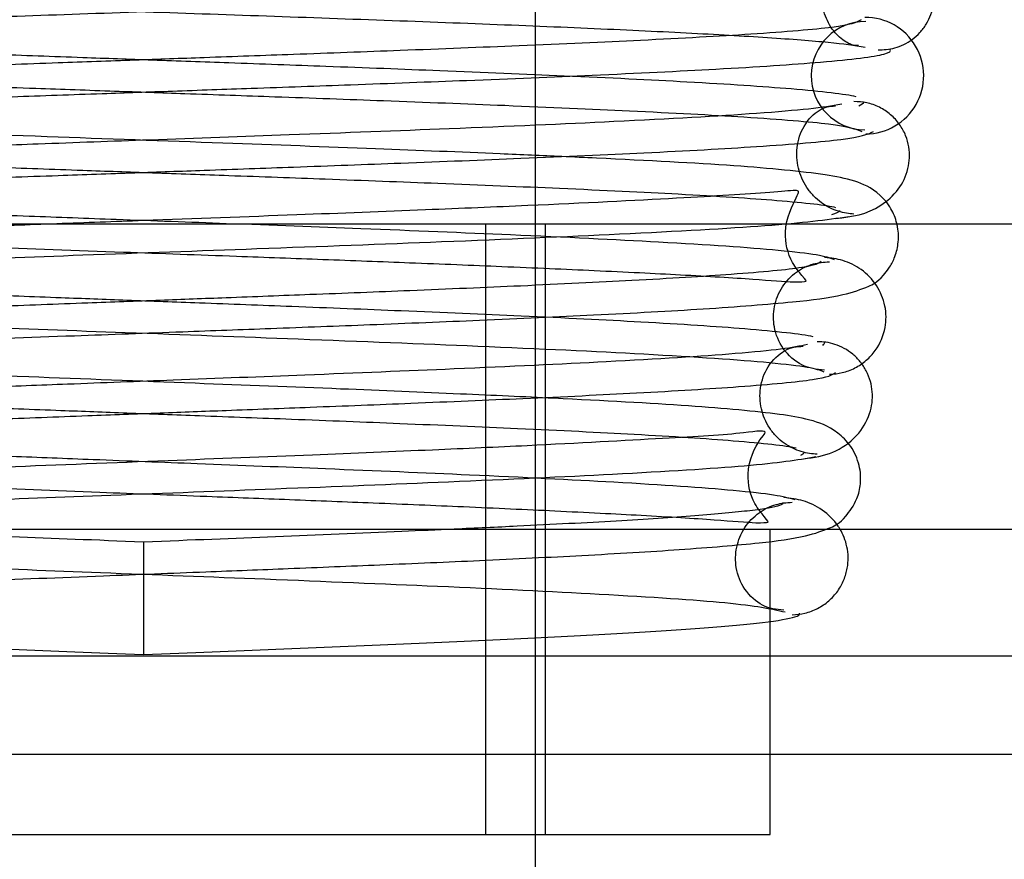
# Model space of a CAD drawing. Header units: inches. Extents: x 0 to 120, y -1 to 80.
# Tile 8 of 64: x 34.539 to 34.846, y 16.642 to 16.903. Entities that reach past the tile are written whole.
import ezdxf
from ezdxf.lldxf.tags import DXFTag

# ---------------------------------------------------------------- set-up
doc = ezdxf.new("R2010")
doc.units = ezdxf.units.IN
doc.header["$MEASUREMENT"] = 0
for name, color, linetype in [('COM51498', 7, 'Continuous'), ('COM55430', 7, 'Continuous'), ('Default', 7, 'Continuous'), ('SCC19011', 7, 'Continuous'), ('SPR20280', 7, 'Continuous')]:
    doc.layers.add(name, color=color, linetype=linetype)
tags = doc.linetypes.add('HIDDEN2', pattern=[0.1875, 0.125, -0.0625]).pattern_tags.tags
tags[6:7] = [DXFTag(74, 4), DXFTag(75, 0), DXFTag(340, '0'), DXFTag(46, 0.0), DXFTag(50, 0.0), DXFTag(44, 0.0), DXFTag(45, 0.0)]
tags[4:5] = [DXFTag(74, 4), DXFTag(75, 0), DXFTag(340, '0'), DXFTag(46, 0.0), DXFTag(50, 0.0), DXFTag(44, 0.0), DXFTag(45, 0.0)]

# ---------------------------------------------------------------- blocks, each defined once
blk = doc.blocks.new('SE7')
at = {"layer": 'COM51498', "color": 7, "linetype": 'Continuous'}
for p, q in [((34.2807721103, 16.8395884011), (34.874720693, 16.8395884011)), ((34.2807721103, 16.7445884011), (34.874720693, 16.7445884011)), ((34.7727464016, 16.6495884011), (34.7727464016, 16.7159931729)), ((34.3827464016, 16.6495884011), (34.7727464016, 16.6495884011))]:
    blk.add_line(p, q, dxfattribs=at)
at = {"layer": 'COM51498', "color": 7, "linetype": 'HIDDEN2'}
for p, q in [((34.6842464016, 16.6495884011), (34.6842464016, 16.8395884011)), ((34.7027464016, 16.8395884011), (34.7027464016, 16.6495884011)), ((34.7727464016, 16.7159931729), (34.7727464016, 16.7445884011))]:
    blk.add_line(p, q, dxfattribs=at)
at = {"layer": 'COM55430', "color": 7, "linetype": 'HIDDEN2'}
for p, q in [((34.7727464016, 16.7051140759), (34.3827464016, 16.7051140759)), ((26.4282011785, 16.6745884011), (42.6652916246, 16.6745884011))]:
    blk.add_line(p, q, dxfattribs=at)
at = {"layer": 'COM55430', "color": 7, "linetype": 'Continuous'}
blk.add_line((34.9219574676, 16.7051140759), (34.7727464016, 16.7051140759), dxfattribs=at)
at = {"layer": 'SCC19011', "color": 7, "linetype": 'Continuous'}
for p, q in [((34.6997464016, 16.8951866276), (34.6997464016, 16.9100125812)), ((34.6997464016, 16.8453750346), (34.6997464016, 16.8601774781)), ((34.6997464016, 16.4260884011), (34.6997464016, 16.6495884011))]:
    blk.add_line(p, q, dxfattribs=at)
at = {"layer": 'SCC19011', "color": 7, "linetype": 'HIDDEN2'}
for p, q in [((34.6997464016, 16.8601774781), (34.6997464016, 16.8951866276)), ((34.6997464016, 16.6495884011), (34.6997464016, 16.8453750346))]:
    blk.add_line(p, q, dxfattribs=at)
at = {"layer": 'SPR20280', "color": 7, "linetype": 'Continuous'}
blk.add_line((34.5777464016, 16.7405884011), (34.5777464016, 16.7055884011), dxfattribs=at)
at = {"layer": 'SPR20280', "color": 7, "linetype": 'HIDDEN2'}
blk.add_arc((34.8024217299, 16.8856806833), 0.0168743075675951, 89.71530529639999, 269.2763896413, dxfattribs=at)
at = {"layer": 'SPR20280', "color": 7, "linetype": 'Continuous'}
blk.add_arc((34.8024160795, 16.8856814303), 0.0181247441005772, 270.2962496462, 90.63541873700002, dxfattribs=at)
at = {"layer": 'SPR20280', "color": 7, "linetype": 'HIDDEN2'}
for points, knots in [([(34.80632187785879, 16.89374756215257), (34.80723142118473, 16.89373729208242), (34.80874558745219, 16.89374979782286), (34.81155462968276, 16.89425266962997), (34.81434237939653, 16.89526975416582), (34.81705553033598, 16.89687374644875), (34.81949575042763, 16.89905865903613), (34.82149801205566, 16.90176099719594), (34.82291750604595, 16.90485417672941), (34.82394859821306, 16.90951694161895), (34.82321747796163, 16.9155805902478), (34.8190579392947, 16.9228803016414), (34.81051492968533, 16.92871253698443), (34.8042130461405, 16.92963646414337), (34.8002238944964, 16.93008177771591)], [0, 0, 0, 0, 0.0420913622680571, 0.081646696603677, 0.1201912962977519, 0.1592904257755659, 0.2003163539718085, 0.2443071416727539, 0.2919703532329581, 0.3437823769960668, 0.4630608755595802, 0.6155090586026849, 0.7972418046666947, 1, 1, 1, 1]), ([(34.80021575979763, 16.89508293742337), (34.79955802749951, 16.89496985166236), (34.7984714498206, 16.89497648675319), (34.79455478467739, 16.89706255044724), (34.79082043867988, 16.90147097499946), (34.78896420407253, 16.90677754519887), (34.78875802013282, 16.91123534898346), (34.78918870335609, 16.91462840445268), (34.79034039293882, 16.91815571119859), (34.79232978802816, 16.92159068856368), (34.79515488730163, 16.92462941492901), (34.79861744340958, 16.92695283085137), (34.80256465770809, 16.92843229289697), (34.80494365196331, 16.92864463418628), (34.80633677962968, 16.928740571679)], [0, 0, 0, 0, 0.174172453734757, 0.3256295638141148, 0.4575211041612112, 0.5713570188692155, 0.6216584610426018, 0.6703787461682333, 0.7210802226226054, 0.7741729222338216, 0.8293979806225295, 0.886002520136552, 0.9430848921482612, 1, 1, 1, 1]), ([(34.34832247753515, 16.91655485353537), (34.35585808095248, 16.91564637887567), (34.36998267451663, 16.91405072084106), (34.41946971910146, 16.91142312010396), (34.48542651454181, 16.9087867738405), (34.563518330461, 16.90606979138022), (34.6310634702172, 16.9037612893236), (34.68159327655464, 16.90189136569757), (34.71683915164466, 16.90046168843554), (34.74768785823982, 16.89901349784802), (34.77295132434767, 16.89755930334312), (34.79261453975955, 16.89605439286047), (34.79885748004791, 16.8951314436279), (34.80235398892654, 16.89458670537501)], [0, 0, 0, 0, 0.1152046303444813, 0.2331583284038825, 0.3539335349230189, 0.4774277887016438, 0.6036619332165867, 0.6680437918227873, 0.7330929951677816, 0.7988074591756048, 0.8652170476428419, 0.9322827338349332, 1, 1, 1, 1]), ([(34.79952156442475, 16.8791195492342), (34.79611570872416, 16.87991661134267), (34.78243097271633, 16.88147586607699), (34.75017509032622, 16.88361586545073), (34.71146471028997, 16.88549836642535), (34.67255593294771, 16.8871084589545), (34.63692523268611, 16.88845977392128), (34.606640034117, 16.88955880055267), (34.58123561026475, 16.89046444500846), (34.55669950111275, 16.89133815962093), (34.52883020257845, 16.89233884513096), (34.49549172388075, 16.89357015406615), (34.45824855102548, 16.89503366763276), (34.4201128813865, 16.89672928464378), (34.38577859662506, 16.89864245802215), (34.35905991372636, 16.90082437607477), (34.35578992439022, 16.90223212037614), (34.35429791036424, 16.90308788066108)], [0.0993682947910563, 0.0993682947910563, 0.0993682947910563, 0.0993682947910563, 0.1860740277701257, 0.2649441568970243, 0.3344392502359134, 0.394608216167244, 0.4454453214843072, 0.4869702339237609, 0.5192140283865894, 0.5484623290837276, 0.5863614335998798, 0.6331590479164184, 0.6888194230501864, 0.7533510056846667, 0.8267560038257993, 0.908977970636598, 1, 1, 1, 1]), ([(34.35420877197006, 16.86827497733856), (34.35612461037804, 16.86913864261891), (34.36013493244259, 16.87055932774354), (34.38769911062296, 16.87275593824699), (34.42356582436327, 16.87467843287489), (34.46267097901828, 16.87637798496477), (34.50060060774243, 16.87784154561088), (34.53452360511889, 16.8790693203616), (34.56274201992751, 16.88006365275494), (34.58767918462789, 16.88093566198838), (34.61363597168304, 16.88184563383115), (34.6446678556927, 16.88295274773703), (34.68098259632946, 16.88430973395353), (34.7202664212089, 16.88592548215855), (34.75916913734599, 16.88781223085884), (34.79205605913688, 16.88997554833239), (34.80934768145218, 16.89207070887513), (34.81046435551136, 16.89336404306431), (34.81009338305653, 16.89387467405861)], [0, 0, 0, 0, 0.0901431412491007, 0.1716895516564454, 0.2445992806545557, 0.308764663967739, 0.3640857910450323, 0.4105134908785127, 0.448000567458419, 0.4769549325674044, 0.5095977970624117, 0.5514293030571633, 0.6025200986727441, 0.6629378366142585, 0.7327928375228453, 0.812146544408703, 0.901170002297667, 0.9556696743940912, 0.9556696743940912, 0.9556696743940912, 0.9556696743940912]), ([(34.4454146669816, 16.88552658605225), (34.45550726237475, 16.88509244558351), (34.47731179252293, 16.88420504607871), (34.51082494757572, 16.88295274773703), (34.54185683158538, 16.88184563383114), (34.56781361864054, 16.88093566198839), (34.59275078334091, 16.88006365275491), (34.62096919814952, 16.87906932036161), (34.65489219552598, 16.87784154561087), (34.69282182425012, 16.87637798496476), (34.73192697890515, 16.87467843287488), (34.76779369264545, 16.87275593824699), (34.79535787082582, 16.87055932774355), (34.79936819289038, 16.8691386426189), (34.80128403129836, 16.86827497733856)], [0.348891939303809, 0.348891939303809, 0.348891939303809, 0.348891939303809, 0.3974799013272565, 0.4485706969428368, 0.4904022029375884, 0.5230450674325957, 0.5519994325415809, 0.5894865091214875, 0.6359142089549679, 0.6912353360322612, 0.7554007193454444, 0.8283104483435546, 0.9098568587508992, 1, 1, 1, 1]), ([(34.79501759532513, 16.87678059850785), (34.79189249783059, 16.87624445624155), (34.78640811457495, 16.87535707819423), (34.7648518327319, 16.87353074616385), (34.72853321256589, 16.87148294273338), (34.67652225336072, 16.86925524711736), (34.62633964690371, 16.86734913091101), (34.58259165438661, 16.86576383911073), (34.54725105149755, 16.86448186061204), (34.5172798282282, 16.86337068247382), (34.48871267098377, 16.86227110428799), (34.4588151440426, 16.86103709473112), (34.42863677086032, 16.85962267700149), (34.40010716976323, 16.85800852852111), (34.37750167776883, 16.85625644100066), (34.36273482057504, 16.85461158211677), (34.35415883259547, 16.85208165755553), (34.34957243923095, 16.8502425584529), (34.34322394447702, 16.84249230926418), (34.34183776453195, 16.83204060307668), (34.35064267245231, 16.82009352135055), (34.36374587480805, 16.81646680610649), (34.37771955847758, 16.81485689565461), (34.40579002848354, 16.81268261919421), (34.44489435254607, 16.81080064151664), (34.48588026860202, 16.80905579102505), (34.52588231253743, 16.80750487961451), (34.57400112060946, 16.80572553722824), (34.62843022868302, 16.80372146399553), (34.6850068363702, 16.80149279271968), (34.73750830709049, 16.79904209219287), (34.76998066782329, 16.79686857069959), (34.7857913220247, 16.79498994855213), (34.78822548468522, 16.79409343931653), (34.78948229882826, 16.79355699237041)], [0, 0, 0, 0, 0.030588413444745, 0.0595016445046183, 0.1121120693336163, 0.1581097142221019, 0.1974516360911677, 0.2301368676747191, 0.2561673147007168, 0.2767105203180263, 0.2988821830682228, 0.3239100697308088, 0.3518265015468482, 0.3826881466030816, 0.4161081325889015, 0.4448051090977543, 0.4661915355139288, 0.4802950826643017, 0.4887544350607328, 0.5040281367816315, 0.5261291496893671, 0.5470517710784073, 0.5675887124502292, 0.6111794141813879, 0.6585797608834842, 0.6854941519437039, 0.71698368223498, 0.7530261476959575, 0.7935680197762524, 0.8385566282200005, 0.8879739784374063, 0.9417114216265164, 0.97031349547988, 1, 1, 1, 1]), ([(34.70790353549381, 16.86052082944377), (34.70175245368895, 16.86079995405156), (34.68347781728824, 16.86160129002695), (34.64858306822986, 16.86298886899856), (34.60073473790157, 16.86476161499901), (34.54541273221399, 16.86675136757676), (34.48627770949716, 16.86895580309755), (34.42892378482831, 16.87137636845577), (34.39071579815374, 16.87351889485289), (34.3689891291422, 16.87536933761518), (34.36354852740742, 16.87625198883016), (34.36047520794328, 16.87678059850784)], [0.6651181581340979, 0.6651181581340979, 0.6651181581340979, 0.6651181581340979, 0.6822735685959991, 0.7141834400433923, 0.7505881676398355, 0.7914589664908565, 0.8368134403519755, 0.8866621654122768, 0.940961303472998, 0.9699144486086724, 1, 1, 1, 1]), ([(34.79881728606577, 16.84264488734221), (34.79800485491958, 16.84269275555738), (34.79662936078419, 16.84279786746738), (34.79397501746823, 16.8434183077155), (34.79128864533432, 16.8444990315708), (34.78862421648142, 16.84611068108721), (34.78617029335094, 16.84825002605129), (34.78407807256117, 16.85086427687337), (34.78247931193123, 16.85383451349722), (34.78106548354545, 16.85821699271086), (34.78081783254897, 16.86395284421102), (34.78313262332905, 16.87077576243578), (34.78849658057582, 16.87585136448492), (34.79126670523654, 16.87619655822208), (34.79307448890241, 16.87626640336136)], [0, 0, 0, 0, 0.0418537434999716, 0.0823799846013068, 0.123206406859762, 0.1655939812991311, 0.2102995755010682, 0.2576288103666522, 0.3076116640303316, 0.3602159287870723, 0.4760200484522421, 0.6212243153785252, 0.7966172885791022, 1, 1, 1, 1]), ([(34.79308144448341, 16.8412674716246), (34.79834388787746, 16.84177424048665), (34.80469360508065, 16.84280727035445), (34.81277774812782, 16.84976863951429), (34.81552358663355, 16.85535801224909), (34.81622325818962, 16.86001152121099), (34.81604256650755, 16.86350962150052), (34.81504611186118, 16.86712428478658), (34.81313857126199, 16.8706171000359), (34.81033079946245, 16.87367966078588), (34.80682751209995, 16.87598830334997), (34.80278604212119, 16.87741856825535), (34.8002680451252, 16.87757308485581), (34.79879988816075, 16.87763516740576)], [0, 0, 0, 0, 0.3141394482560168, 0.4513636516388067, 0.5721348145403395, 0.625408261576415, 0.6762695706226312, 0.7280292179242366, 0.7811535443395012, 0.8355540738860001, 0.8906698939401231, 0.9457154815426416, 1, 1, 1, 1]), ([(34.35062250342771, 16.86828164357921), (34.35242373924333, 16.86739769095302), (34.3562039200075, 16.86594639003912), (34.38387065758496, 16.86371290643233), (34.41896605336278, 16.86176686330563), (34.45764778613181, 16.86005157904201), (34.49522663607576, 16.85857749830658), (34.52874095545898, 16.85734123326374), (34.55668127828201, 16.85633870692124), (34.58123202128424, 16.85546469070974), (34.60660367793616, 16.85455971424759), (34.63671809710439, 16.8534672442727), (34.67191817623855, 16.85213783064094), (34.70999871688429, 16.85057948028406), (34.74737245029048, 16.84879878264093), (34.77801862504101, 16.84682250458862), (34.79042053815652, 16.84542362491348), (34.79310456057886, 16.84472129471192)], [0, 0, 0, 0, 0.0928445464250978, 0.1764397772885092, 0.2508530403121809, 0.3161117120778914, 0.3722872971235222, 0.4194412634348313, 0.4575827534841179, 0.4869949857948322, 0.5193932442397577, 0.5610524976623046, 0.6119190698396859, 0.6718945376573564, 0.7408310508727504, 0.8186093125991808, 0.9050834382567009, 0.9050834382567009, 0.9050834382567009, 0.9050834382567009]), ([(34.79275481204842, 16.82840313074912), (34.79133839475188, 16.82894948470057), (34.78866850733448, 16.82985360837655), (34.77286336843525, 16.83170881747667), (34.74240938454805, 16.83378068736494), (34.69566915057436, 16.83602464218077), (34.64868049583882, 16.83793991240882), (34.60647768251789, 16.83952964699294), (34.57157340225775, 16.8408155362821), (34.54096734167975, 16.84194780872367), (34.5105800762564, 16.84309586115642), (34.47754587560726, 16.84439533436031), (34.4433884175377, 16.84584555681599), (34.41113128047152, 16.84739280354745), (34.38647809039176, 16.84886456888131), (34.37379205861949, 16.84995159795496), (34.37081257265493, 16.8496963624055), (34.37200868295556, 16.84871337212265), (34.3744566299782, 16.84589540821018), (34.37665392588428, 16.84241095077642), (34.37787870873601, 16.83767692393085), (34.37777846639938, 16.83207217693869), (34.37560691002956, 16.82660898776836), (34.37296534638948, 16.82329056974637), (34.37106304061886, 16.82141559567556), (34.37259296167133, 16.82137884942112), (34.3787412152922, 16.82148444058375), (34.39376830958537, 16.82267508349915), (34.41808975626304, 16.82407648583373), (34.44235549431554, 16.82529741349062), (34.47332763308, 16.82665376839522), (34.51274140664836, 16.82820886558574), (34.56053354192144, 16.82997008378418), (34.61531743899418, 16.83194134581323), (34.67358854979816, 16.83412433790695), (34.72942995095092, 16.83650446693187), (34.77697794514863, 16.83914783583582), (34.79007167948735, 16.8408447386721), (34.79729131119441, 16.84185651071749)], [0, 0, 0, 0, 0.0302253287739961, 0.0588030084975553, 0.1108584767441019, 0.1564308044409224, 0.1954556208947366, 0.2279380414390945, 0.2538646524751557, 0.2744591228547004, 0.2975809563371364, 0.3245942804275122, 0.3554532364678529, 0.3901072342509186, 0.427830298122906, 0.4592089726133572, 0.4811585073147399, 0.4940045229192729, 0.4959259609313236, 0.5008252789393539, 0.5053289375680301, 0.5108363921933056, 0.5172895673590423, 0.5244439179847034, 0.532575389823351, 0.5469172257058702, 0.5622891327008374, 0.6059023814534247, 0.6292387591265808, 0.6536690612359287, 0.6816576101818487, 0.7139747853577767, 0.7506518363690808, 0.7916814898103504, 0.8371046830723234, 0.8869567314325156, 0.9412257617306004, 1, 1, 1, 1]), ([(34.37735855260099, 16.83958757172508), (34.37962588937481, 16.83940055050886), (34.39308249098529, 16.83836632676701), (34.42395530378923, 16.83661211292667), (34.475164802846, 16.83440331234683), (34.52486385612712, 16.83250652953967), (34.56863181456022, 16.83091807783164), (34.60419610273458, 16.82962943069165), (34.63409246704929, 16.82852384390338), (34.66200727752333, 16.82745436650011), (34.69079078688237, 16.82629091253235), (34.7196440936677, 16.82502612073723), (34.74655150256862, 16.82368169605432), (34.76792095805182, 16.82244379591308), (34.78060323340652, 16.82129694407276), (34.78426773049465, 16.82169245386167), (34.78387154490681, 16.82200320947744), (34.77857741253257, 16.82847657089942), (34.77629490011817, 16.83881540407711), (34.78087723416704, 16.84772731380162), (34.78166738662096, 16.84937029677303), (34.78154762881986, 16.84965608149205)], [0.0478059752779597, 0.0478059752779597, 0.0478059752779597, 0.0478059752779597, 0.0595138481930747, 0.1122006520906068, 0.1583758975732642, 0.1980433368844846, 0.2312358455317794, 0.2579832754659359, 0.2788367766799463, 0.3005311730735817, 0.3250778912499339, 0.3524342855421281, 0.3825400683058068, 0.4152697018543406, 0.4444425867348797, 0.465945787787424, 0.480030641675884, 0.4882015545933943, 0.5025968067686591, 0.5237732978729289, 0.5351872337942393, 0.5351872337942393, 0.5351872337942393, 0.5351872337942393]), ([(34.5507596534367, 16.83958927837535), (34.54187381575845, 16.83925835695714), (34.51346660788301, 16.83819122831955), (34.46616955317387, 16.8363125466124), (34.41454681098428, 16.83387680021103), (34.38256518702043, 16.83171250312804), (34.36673519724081, 16.8298368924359), (34.3641147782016, 16.82894018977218), (34.36273799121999, 16.82840313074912)], [0.7724702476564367, 0.7724702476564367, 0.7724702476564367, 0.7724702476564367, 0.7927990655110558, 0.8379748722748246, 0.8875525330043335, 0.9414699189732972, 0.970180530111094, 1, 1, 1, 1]), ([(34.36601050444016, 16.7935569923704), (34.36729148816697, 16.79410145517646), (34.3697512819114, 16.79500320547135), (34.38548838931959, 16.79685741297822), (34.41630356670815, 16.79893304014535), (34.46362660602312, 16.8011834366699), (34.51100687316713, 16.8031005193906), (34.5531452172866, 16.80468248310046), (34.58792944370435, 16.80596333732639), (34.61880938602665, 16.8071067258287), (34.65011353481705, 16.80829416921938), (34.68446099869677, 16.80967794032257), (34.72015347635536, 16.81130172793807), (34.75400687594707, 16.81315740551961), (34.77961524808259, 16.81515704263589), (34.79464885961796, 16.81696062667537), (34.8027257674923, 16.81976327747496), (34.80624690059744, 16.82145412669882), (34.80979319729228, 16.82570008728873), (34.81168095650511, 16.82922426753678), (34.81280156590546, 16.83355553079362), (34.81272217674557, 16.83724832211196), (34.81227473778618, 16.83932458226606), (34.81218922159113, 16.83966996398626)], [0, 0, 0, 0, 0.030107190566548, 0.0585847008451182, 0.1104419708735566, 0.1557664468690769, 0.1944272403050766, 0.2263713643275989, 0.2515462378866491, 0.2721052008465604, 0.2958345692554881, 0.3234708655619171, 0.3550735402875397, 0.3907334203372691, 0.4289187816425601, 0.4598064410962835, 0.4816513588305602, 0.4944173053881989, 0.4976956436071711, 0.5012564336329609, 0.5058470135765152, 0.5113751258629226, 0.5124949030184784, 0.5124949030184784, 0.5124949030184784, 0.5124949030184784]), ([(34.79117804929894, 16.79278721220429), (34.79265703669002, 16.79289215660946), (34.79522342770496, 16.79311569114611), (34.79925046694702, 16.79463937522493), (34.80276261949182, 16.79701230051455), (34.80648542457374, 16.80107566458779), (34.80898614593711, 16.80714129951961), (34.80887132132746, 16.81417592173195), (34.80618439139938, 16.82066947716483), (34.80136707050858, 16.82560816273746), (34.79534657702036, 16.82848775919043), (34.7917669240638, 16.82891645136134), (34.78970531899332, 16.82910674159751)], [0, 0, 0, 0, 0.0631756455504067, 0.1294731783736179, 0.197366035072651, 0.2652118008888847, 0.3946787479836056, 0.5151771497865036, 0.6399459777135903, 0.7653502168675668, 0.8860363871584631, 1, 1, 1, 1]), ([(34.78862427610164, 16.82797226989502), (34.78802433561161, 16.82727230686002), (34.78546923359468, 16.82597316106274), (34.76350715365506, 16.82391986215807), (34.73256804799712, 16.82201456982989), (34.69752831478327, 16.82032360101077), (34.66292840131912, 16.81886253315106), (34.63171662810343, 16.81763225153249), (34.60547295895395, 16.81663179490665), (34.58226913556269, 16.81575816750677), (34.55815956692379, 16.81485286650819), (34.52929507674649, 16.81375500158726), (34.4951429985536, 16.81240724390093), (34.45757284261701, 16.81080517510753), (34.41980988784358, 16.80893877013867), (34.38748185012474, 16.80681284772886), (34.36746664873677, 16.80465300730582), (34.36567532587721, 16.80329444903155), (34.36577757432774, 16.8026742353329)], [0.0131657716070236, 0.0131657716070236, 0.0131657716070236, 0.0131657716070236, 0.0909603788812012, 0.1731651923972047, 0.2465792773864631, 0.3111403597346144, 0.3668431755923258, 0.4136877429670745, 0.4516325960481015, 0.4809194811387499, 0.5131850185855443, 0.5547397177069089, 0.6056117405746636, 0.6658063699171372, 0.7353083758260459, 0.8141542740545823, 0.9023987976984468, 0.9687744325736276, 0.9687744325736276, 0.9687744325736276, 0.9687744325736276]), ([(34.78616682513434, 16.8044741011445), (34.78233572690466, 16.80526706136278), (34.76801095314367, 16.80681284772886), (34.73568291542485, 16.80893877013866), (34.6979199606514, 16.81080517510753), (34.66034980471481, 16.81240724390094), (34.62619772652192, 16.81375500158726), (34.59733323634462, 16.81485286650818), (34.57322366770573, 16.81575816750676), (34.55001984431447, 16.81663179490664), (34.523776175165, 16.8176322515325), (34.49256440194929, 16.81886253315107), (34.45796448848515, 16.82032360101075), (34.4229247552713, 16.82201456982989), (34.39198564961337, 16.82391986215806), (34.3773433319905, 16.82528881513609), (34.37290809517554, 16.82598335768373)], [0.0976012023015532, 0.0976012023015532, 0.0976012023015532, 0.0976012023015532, 0.1858457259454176, 0.264691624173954, 0.3341936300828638, 0.3943882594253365, 0.4452602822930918, 0.4868149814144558, 0.5190805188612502, 0.5483674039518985, 0.586312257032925, 0.6331568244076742, 0.6888596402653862, 0.753420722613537, 0.8268348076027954, 0.909039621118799, 0.909039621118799, 0.909039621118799, 0.909039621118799]), ([(34.78969627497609, 16.79410947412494), (34.78708823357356, 16.7943155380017), (34.7827938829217, 16.79484663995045), (34.77651047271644, 16.80017757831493), (34.77368816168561, 16.8070988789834), (34.77370928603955, 16.81382455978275), (34.77615800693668, 16.82006220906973), (34.78055029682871, 16.82470895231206), (34.78591220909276, 16.82737504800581), (34.78933543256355, 16.82766594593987), (34.79117449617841, 16.82778397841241)], [0, 0, 0, 0, 0.1666587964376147, 0.3249054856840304, 0.4660349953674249, 0.5878162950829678, 0.7055551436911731, 0.8170018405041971, 0.9163298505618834, 1, 1, 1, 1]), ([(34.78438121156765, 16.80206106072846), (34.78194343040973, 16.80152560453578), (34.7776055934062, 16.80063933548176), (34.75884016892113, 16.79881464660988), (34.7259968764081, 16.79676810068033), (34.67798031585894, 16.79454122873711), (34.63108565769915, 16.79263543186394), (34.58985422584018, 16.79105050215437), (34.55631874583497, 16.78976834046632), (34.52761968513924, 16.78865254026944), (34.49993415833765, 16.78754014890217), (34.47059618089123, 16.78628213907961), (34.4406530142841, 16.78483196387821), (34.41208169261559, 16.78317108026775), (34.38931867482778, 16.78137070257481), (34.37450250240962, 16.77967288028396), (34.36589626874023, 16.77711848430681), (34.36134130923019, 16.77523537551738), (34.35527933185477, 16.76798562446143), (34.3539201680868, 16.76008274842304), (34.35661443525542, 16.75219473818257), (34.36155140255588, 16.74678818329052), (34.36534782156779, 16.74471680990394), (34.36732353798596, 16.74390452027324)], [0, 0, 0, 0, 0.0305725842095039, 0.0594703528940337, 0.1120537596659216, 0.1580270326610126, 0.197341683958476, 0.2299963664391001, 0.2559921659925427, 0.2765517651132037, 0.2989672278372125, 0.3244703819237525, 0.3530931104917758, 0.3849015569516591, 0.419455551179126, 0.4490952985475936, 0.4711813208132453, 0.4857485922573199, 0.4943523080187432, 0.5081695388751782, 0.5178827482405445, 0.5278744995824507, 0.5389829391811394, 0.5389829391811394, 0.5389829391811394, 0.5389829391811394]), ([(34.37808858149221, 16.71884249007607), (34.37981374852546, 16.7193888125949), (34.38298594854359, 16.72029364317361), (34.39956909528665, 16.7221532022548), (34.43040580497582, 16.72423397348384), (34.47660562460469, 16.72648834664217), (34.5222023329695, 16.72840742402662), (34.56234104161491, 16.72998946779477), (34.59522031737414, 16.73126913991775), (34.62410287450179, 16.73240533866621), (34.65296556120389, 16.73357426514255), (34.68414482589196, 16.73492218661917), (34.71613402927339, 16.73649060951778), (34.74623438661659, 16.73827694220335), (34.76912305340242, 16.74018570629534), (34.78313019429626, 16.741984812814), (34.79085097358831, 16.74470719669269), (34.79518450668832, 16.74677662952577), (34.79983352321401, 16.75339205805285), (34.80112169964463, 16.75903878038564), (34.80076571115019, 16.76474221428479), (34.79797059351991, 16.77077266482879), (34.79206648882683, 16.77637116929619), (34.78455631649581, 16.77893079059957), (34.77290627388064, 16.78084483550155), (34.74811489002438, 16.78309520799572), (34.71305802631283, 16.78497410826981), (34.67526782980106, 16.78671944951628), (34.63769011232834, 16.78827350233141), (34.59203754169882, 16.79004643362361), (34.53971998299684, 16.79203560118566), (34.48423585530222, 16.79424292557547), (34.43160117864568, 16.79665080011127), (34.38766006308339, 16.79932411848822), (34.37691153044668, 16.80103993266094), (34.37111159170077, 16.80206106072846)], [0, 0, 0, 0, 0.0301379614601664, 0.0586438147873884, 0.110542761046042, 0.1558912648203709, 0.194555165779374, 0.2264796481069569, 0.2516088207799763, 0.2721138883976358, 0.2954735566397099, 0.3223515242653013, 0.3528058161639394, 0.3869291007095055, 0.4232108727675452, 0.4527328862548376, 0.4740352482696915, 0.4871104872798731, 0.4952028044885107, 0.5009311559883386, 0.5079478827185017, 0.5160677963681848, 0.5245638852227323, 0.5430179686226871, 0.5636626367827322, 0.6074370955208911, 0.6548818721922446, 0.6823031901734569, 0.7142185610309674, 0.7506384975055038, 0.7915340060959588, 0.8369194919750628, 0.8868066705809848, 0.9411472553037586, 1, 1, 1, 1]), ([(34.78742321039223, 16.76792697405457), (34.78655758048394, 16.76796864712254), (34.78504999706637, 16.76806026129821), (34.78235866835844, 16.76866614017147), (34.77967209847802, 16.76972091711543), (34.77701836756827, 16.77130414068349), (34.77458004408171, 16.77341705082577), (34.77175477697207, 16.77693526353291), (34.76958436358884, 16.78234399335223), (34.76940408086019, 16.78899897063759), (34.77190843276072, 16.79585770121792), (34.77765960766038, 16.80101469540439), (34.7809669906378, 16.8014074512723), (34.78307550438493, 16.80151606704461)], [0, 0, 0, 0, 0.0379886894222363, 0.0775271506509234, 0.119604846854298, 0.1647357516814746, 0.2129930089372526, 0.2641234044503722, 0.3728389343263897, 0.4919601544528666, 0.6369821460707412, 0.8076902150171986, 1, 1, 1, 1]), ([(34.78308365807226, 16.76651758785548), (34.78652045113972, 16.76691635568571), (34.79209522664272, 16.76775447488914), (34.79989343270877, 16.7730510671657), (34.80401320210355, 16.78004041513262), (34.8050159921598, 16.78693408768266), (34.80350329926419, 16.79274561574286), (34.80094442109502, 16.79666643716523), (34.79857511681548, 16.7990718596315), (34.79586536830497, 16.80091070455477), (34.79302162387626, 16.80214257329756), (34.79009830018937, 16.80283283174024), (34.78839504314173, 16.80289551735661), (34.78741645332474, 16.80291824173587)], [0, 0, 0, 0, 0.1807740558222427, 0.3502477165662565, 0.4998276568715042, 0.6236424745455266, 0.7332223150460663, 0.7844028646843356, 0.8327787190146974, 0.8782739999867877, 0.921007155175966, 0.9613611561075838, 1, 1, 1, 1]), ([(34.37210984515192, 16.76845636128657), (34.37187990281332, 16.76894617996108), (34.3732914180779, 16.77011753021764), (34.39118489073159, 16.7720531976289), (34.42202254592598, 16.77406134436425), (34.45870973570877, 16.77585993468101), (34.49562223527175, 16.77742718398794), (34.52944013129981, 16.77876004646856), (34.55818003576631, 16.77985346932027), (34.58227466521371, 16.78075848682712), (34.6055048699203, 16.78163267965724), (34.63184561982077, 16.78263587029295), (34.66328160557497, 16.78387333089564), (34.69829891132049, 16.78534971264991), (34.7340067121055, 16.7870692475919), (34.76586614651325, 16.78902254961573), (34.7893066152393, 16.79118495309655), (34.79217548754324, 16.79257597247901), (34.79306058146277, 16.79335787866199)], [0.0371956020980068, 0.0371956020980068, 0.0371956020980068, 0.0371956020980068, 0.09502681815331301, 0.1815481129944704, 0.2593320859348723, 0.3282436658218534, 0.3881762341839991, 0.4389944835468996, 0.4806027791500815, 0.5129557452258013, 0.5423463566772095, 0.5804616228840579, 0.6275872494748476, 0.6837391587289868, 0.7489852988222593, 0.8234086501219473, 0.9070555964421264, 0.9907880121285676, 0.9907880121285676, 0.9907880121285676, 0.9907880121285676]), ([(34.36953030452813, 16.79115775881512), (34.3743032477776, 16.79043614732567), (34.38962665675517, 16.78902254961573), (34.42148609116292, 16.7870692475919), (34.45719389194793, 16.78534971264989), (34.49221119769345, 16.78387333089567), (34.52364718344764, 16.78263587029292), (34.54998793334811, 16.78163267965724), (34.57321813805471, 16.78075848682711), (34.5973127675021, 16.77985346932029), (34.62605267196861, 16.77876004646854), (34.65987056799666, 16.77742718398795), (34.69678306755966, 16.77585993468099), (34.73347025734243, 16.77406134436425), (34.76430791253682, 16.77205319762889), (34.77754298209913, 16.77062146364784), (34.78084220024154, 16.7698986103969)], [0.0929444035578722, 0.0929444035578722, 0.0929444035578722, 0.0929444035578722, 0.1765913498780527, 0.2510147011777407, 0.3162608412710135, 0.3724127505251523, 0.4195383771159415, 0.4576536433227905, 0.4870442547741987, 0.5193972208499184, 0.5610055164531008, 0.6118237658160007, 0.6717563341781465, 0.7406679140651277, 0.8184518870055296, 0.9049731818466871, 0.9049731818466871, 0.9049731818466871, 0.9049731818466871]), ([(34.36848181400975, 16.76716159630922), (34.37099922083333, 16.76662990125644), (34.3754544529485, 16.76575031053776), (34.3940968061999, 16.76394011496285), (34.42639219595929, 16.7619108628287), (34.47367651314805, 16.75970067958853), (34.52011136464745, 16.75780292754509), (34.56136235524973, 16.75621382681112), (34.59510770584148, 16.75492450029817), (34.62369433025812, 16.75381551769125), (34.65067990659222, 16.75273595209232), (34.67885197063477, 16.75155262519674), (34.70742055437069, 16.75025629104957), (34.73435144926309, 16.74887116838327), (34.7559166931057, 16.7475798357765), (34.76874558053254, 16.74639904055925), (34.77246766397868, 16.74672160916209), (34.77212041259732, 16.74707556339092), (34.76710158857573, 16.753030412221), (34.76461179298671, 16.76342790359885), (34.769176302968, 16.77227156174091), (34.77275788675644, 16.77583470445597), (34.76411051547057, 16.77417292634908), (34.7408751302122, 16.77294314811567), (34.70486687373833, 16.77085658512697), (34.66654619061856, 16.76914966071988), (34.62888812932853, 16.7675876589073), (34.58366517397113, 16.76581787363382), (34.53246342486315, 16.76382561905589), (34.47890691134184, 16.76160998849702), (34.42897252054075, 16.75918626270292), (34.38836134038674, 16.75648567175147), (34.37959612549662, 16.75474139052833), (34.3749840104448, 16.75370336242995)], [0, 0, 0, 0, 0.0306235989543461, 0.0595718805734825, 0.1122956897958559, 0.1584955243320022, 0.1981777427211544, 0.2313827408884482, 0.258144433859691, 0.2790182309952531, 0.3008930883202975, 0.3258480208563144, 0.3538322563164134, 0.3847820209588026, 0.4185559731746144, 0.4487087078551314, 0.4709243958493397, 0.4854812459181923, 0.4938567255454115, 0.5069642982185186, 0.5258001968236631, 0.5353553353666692, 0.5652964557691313, 0.6089760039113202, 0.6565775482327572, 0.6841036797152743, 0.7160457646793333, 0.7524128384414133, 0.793172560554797, 0.8383147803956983, 0.8878572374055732, 0.9417365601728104, 1, 1, 1, 1]), ([(34.78050879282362, 16.75370336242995), (34.77866208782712, 16.75424948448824), (34.77530326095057, 16.75515326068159), (34.75870320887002, 16.75700788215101), (34.72827870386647, 16.75907959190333), (34.68269566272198, 16.76132355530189), (34.63749294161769, 16.76323885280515), (34.59727958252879, 16.76482839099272), (34.56426160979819, 16.76611347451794), (34.53560579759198, 16.76723927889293), (34.50759862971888, 16.76836845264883), (34.47766125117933, 16.76963124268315), (34.4471525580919, 16.77102430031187), (34.41865178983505, 16.77250048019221), (34.39685343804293, 16.77387602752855), (34.38539982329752, 16.77493478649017), (34.38280670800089, 16.77451166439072), (34.38390906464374, 16.7736395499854), (34.38670144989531, 16.77022639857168), (34.38952107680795, 16.76498802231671), (34.39002370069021, 16.75784823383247), (34.38711070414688, 16.75094446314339), (34.38440482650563, 16.74775380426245), (34.38220830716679, 16.7455153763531), (34.39013598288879, 16.74696089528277), (34.40769691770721, 16.74788818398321), (34.43201415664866, 16.74938679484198), (34.45574882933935, 16.75058812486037), (34.48578408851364, 16.75195123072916), (34.52366970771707, 16.7535045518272), (34.56924013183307, 16.75526671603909), (34.62103559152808, 16.75723818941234), (34.67558393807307, 16.75942212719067), (34.7271946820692, 16.76180363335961), (34.7702664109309, 16.76444952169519), (34.78111750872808, 16.76614848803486), (34.78701098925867, 16.76716159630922)], [0, 0, 0, 0, 0.030244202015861, 0.0588409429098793, 0.1109281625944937, 0.1565261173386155, 0.1955688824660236, 0.2280597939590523, 0.2539838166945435, 0.2745463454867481, 0.2973255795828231, 0.3236079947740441, 0.3533489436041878, 0.3864991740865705, 0.4223538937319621, 0.4522979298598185, 0.4736254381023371, 0.4866699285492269, 0.4904476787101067, 0.4945463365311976, 0.5068810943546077, 0.5147349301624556, 0.5229428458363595, 0.5317095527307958, 0.5615790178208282, 0.605252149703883, 0.6286108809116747, 0.6530695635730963, 0.6810964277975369, 0.7134563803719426, 0.7501836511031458, 0.791273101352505, 0.8367687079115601, 0.8867110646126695, 0.9410900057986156, 1, 1, 1, 1]), ([(34.7766667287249, 16.7528938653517), (34.77675606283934, 16.75257281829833), (34.77614531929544, 16.75176236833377), (34.76772922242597, 16.75034527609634), (34.7504789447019, 16.74874437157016), (34.72590421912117, 16.74712635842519), (34.69934276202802, 16.74573851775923), (34.68118299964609, 16.74489348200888), (34.67441029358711, 16.74458829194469)], [0.0491744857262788, 0.0491744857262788, 0.0491744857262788, 0.0491744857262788, 0.1247814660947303, 0.2496118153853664, 0.3745487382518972, 0.4995315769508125, 0.6245496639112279, 0.6947964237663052, 0.6947964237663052, 0.6947964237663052, 0.6947964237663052]), ([(34.77698478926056, 16.71941315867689), (34.77456697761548, 16.71957511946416), (34.77066405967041, 16.72004068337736), (34.76456468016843, 16.7252929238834), (34.76185640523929, 16.7321824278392), (34.761936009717, 16.73887737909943), (34.76442076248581, 16.74513873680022), (34.76884916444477, 16.74981421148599), (34.77428069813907, 16.75253118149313), (34.77777487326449, 16.75285852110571), (34.77963240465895, 16.75299468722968)], [0, 0, 0, 0, 0.1776959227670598, 0.3416520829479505, 0.484976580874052, 0.6062634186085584, 0.7210122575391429, 0.8278127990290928, 0.9215834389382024, 1, 1, 1, 1]), ([(34.79445385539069, 16.74467876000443), (34.79427722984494, 16.74497513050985), (34.7928126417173, 16.74728267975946), (34.78918955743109, 16.75086938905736), (34.78289246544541, 16.75375473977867), (34.77918370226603, 16.75420881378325), (34.77699640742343, 16.75441031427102)], [0.5959107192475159, 0.5959107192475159, 0.5959107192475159, 0.5959107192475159, 0.6145358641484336, 0.7437676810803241, 0.8727234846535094, 1, 1, 1, 1]), ([(34.57774640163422, 16.74058840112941), (34.56262094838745, 16.74118803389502), (34.53698535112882, 16.74221076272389), (34.49665914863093, 16.74387745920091), (34.46069798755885, 16.74550088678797), (34.42958858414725, 16.74712635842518), (34.40501385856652, 16.74874437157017), (34.38776358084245, 16.75034527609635), (34.38130312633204, 16.7514330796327), (34.37984828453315, 16.75195250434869)], [0, 0, 0, 0, 0.1251920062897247, 0.2503696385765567, 0.3754503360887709, 0.5004684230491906, 0.625451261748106, 0.7503881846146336, 0.8752185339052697, 0.8752185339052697, 0.8752185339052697, 0.8752185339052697]), ([(34.38173355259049, 16.74072278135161), (34.38922083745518, 16.73984753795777), (34.40990528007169, 16.73798662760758), (34.44565560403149, 16.73611684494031), (34.48355390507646, 16.73436863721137), (34.52086644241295, 16.73281801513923), (34.5661527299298, 16.73103714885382), (34.61784005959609, 16.72903132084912), (34.67227337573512, 16.72679624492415), (34.72311471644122, 16.72435272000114), (34.76441762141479, 16.72163509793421), (34.77295833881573, 16.71988275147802), (34.77740422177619, 16.71884249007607)], [0.5680730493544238, 0.5680730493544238, 0.5680730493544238, 0.5680730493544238, 0.6116805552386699, 0.6590663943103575, 0.6859230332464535, 0.717363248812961, 0.7533672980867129, 0.793877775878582, 0.8388429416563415, 0.8882413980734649, 0.9419621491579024, 1, 1, 1, 1]), ([(34.37504831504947, 16.71728817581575), (34.37676379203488, 16.71673758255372), (34.38382099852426, 16.71559038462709), (34.40202737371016, 16.71391385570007), (34.42754039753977, 16.71223413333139), (34.45948034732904, 16.71056124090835), (34.49608191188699, 16.70890464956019), (34.53683062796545, 16.70721748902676), (34.56258252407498, 16.70618972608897), (34.57774640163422, 16.7055884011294)], [0.1262893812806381, 0.1262893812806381, 0.1262893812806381, 0.1262893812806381, 0.2522008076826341, 0.3777821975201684, 0.5029693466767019, 0.6277665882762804, 0.7522043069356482, 0.8763068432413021, 1, 1, 1, 1])]:
    blk.add_open_spline(points, degree=3, knots=knots, dxfattribs=at)
at = {"layer": 'SPR20280', "color": 7, "linetype": 'Continuous'}
for points, knots in [([(34.35313881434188, 16.894586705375), (34.35980796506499, 16.89548677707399), (34.37244620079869, 16.89707232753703), (34.41942105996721, 16.89967751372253), (34.48345269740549, 16.9023055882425), (34.56072559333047, 16.90501469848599), (34.62857941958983, 16.90732452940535), (34.67982617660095, 16.90919702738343), (34.71601897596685, 16.9106329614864), (34.7483235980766, 16.91208980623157), (34.77495039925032, 16.91355556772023), (34.79590350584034, 16.91507391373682), (34.80310511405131, 16.91600449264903), (34.80717032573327, 16.91655485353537)], [0, 0, 0, 0, 0.1127460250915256, 0.2289246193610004, 0.3484573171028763, 0.4714947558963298, 0.5979155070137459, 0.6627140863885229, 0.7283992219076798, 0.7949479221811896, 0.8623936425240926, 0.9307484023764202, 1, 1, 1, 1]), ([(34.80104587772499, 16.90300329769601), (34.799584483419, 16.9021831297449), (34.79610658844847, 16.90079772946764), (34.76971420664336, 16.89864245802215), (34.73537992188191, 16.89672928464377), (34.69724425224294, 16.89503366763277), (34.66000107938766, 16.89357015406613), (34.62666260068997, 16.89233884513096), (34.59879330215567, 16.89133815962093), (34.57425719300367, 16.89046444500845), (34.54885276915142, 16.88955880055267), (34.51856757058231, 16.88845977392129), (34.48293687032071, 16.88710845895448), (34.44402809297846, 16.88549836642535), (34.40531771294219, 16.88361586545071), (34.3728397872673, 16.88146113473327), (34.35444968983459, 16.87935145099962), (34.35313142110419, 16.87804098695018), (34.35344991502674, 16.87750541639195)], [0.0030121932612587, 0.0030121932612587, 0.0030121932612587, 0.0030121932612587, 0.0910220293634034, 0.1732439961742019, 0.2466489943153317, 0.311180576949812, 0.3668409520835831, 0.4136385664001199, 0.4515376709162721, 0.4807859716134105, 0.5130297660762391, 0.5545546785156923, 0.6053917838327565, 0.665560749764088, 0.7350558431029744, 0.8139259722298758, 0.9022498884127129, 0.9590083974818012, 0.9590083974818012, 0.9590083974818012, 0.9590083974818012]), ([(34.3609591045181, 16.84359019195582), (34.36060782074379, 16.84396939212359), (34.36153052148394, 16.84502413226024), (34.37747417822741, 16.84682250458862), (34.40812035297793, 16.84879878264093), (34.44549408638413, 16.85057948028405), (34.48357462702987, 16.85213783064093), (34.51877470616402, 16.8534672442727), (34.54888912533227, 16.85455971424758), (34.57426078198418, 16.85546469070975), (34.5988115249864, 16.85633870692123), (34.62675184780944, 16.85734123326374), (34.66026616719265, 16.85857749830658), (34.69784501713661, 16.860051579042), (34.73652674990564, 16.86176686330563), (34.77162214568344, 16.86371290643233), (34.79928888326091, 16.86594639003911), (34.80306906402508, 16.86739769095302), (34.80487029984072, 16.8682816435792)], [0.0480092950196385, 0.0480092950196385, 0.0480092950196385, 0.0480092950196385, 0.0949165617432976, 0.1813906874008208, 0.2591689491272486, 0.3281054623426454, 0.388080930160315, 0.4389475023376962, 0.4806067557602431, 0.5130050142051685, 0.542417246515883, 0.5805587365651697, 0.6277127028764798, 0.6838882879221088, 0.7491469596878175, 0.8235602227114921, 0.9071554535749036, 1, 1, 1, 1]), ([(34.81218922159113, 16.83966996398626), (34.81177327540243, 16.84134988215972), (34.81023296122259, 16.84505269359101), (34.80527325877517, 16.85056067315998), (34.7985369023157, 16.85327075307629), (34.78718946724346, 16.85548432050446), (34.76234744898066, 16.85780810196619), (34.7318013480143, 16.85941671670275), (34.71158645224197, 16.86035370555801), (34.70790353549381, 16.86052082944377)], [0.5124949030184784, 0.5124949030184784, 0.5124949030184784, 0.5124949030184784, 0.5179414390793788, 0.5252825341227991, 0.5427796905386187, 0.5635197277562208, 0.6073984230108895, 0.6548464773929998, 0.6651181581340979, 0.6651181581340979, 0.6651181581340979, 0.6651181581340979]), ([(34.78154762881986, 16.84965608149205), (34.78145399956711, 16.84987951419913), (34.7803469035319, 16.85003240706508), (34.76970102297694, 16.84907730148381), (34.74518019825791, 16.84755115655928), (34.70560757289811, 16.84557278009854), (34.66420478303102, 16.84384679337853), (34.62385467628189, 16.84228897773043), (34.58475883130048, 16.84084741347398), (34.55970525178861, 16.83992242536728), (34.5507596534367, 16.83958927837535)], [0.5351872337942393, 0.5351872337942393, 0.5351872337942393, 0.5351872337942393, 0.5441108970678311, 0.5645917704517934, 0.6083985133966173, 0.6560616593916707, 0.6836248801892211, 0.7156035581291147, 0.7520047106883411, 0.7724702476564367, 0.7724702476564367, 0.7724702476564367, 0.7724702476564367]), ([(34.67441029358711, 16.74458829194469), (34.66912358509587, 16.74435006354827), (34.65128862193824, 16.7435656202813), (34.6185074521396, 16.74221076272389), (34.59287185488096, 16.74118803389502), (34.57774640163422, 16.7405884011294)], [0.6947964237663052, 0.6947964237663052, 0.6947964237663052, 0.6947964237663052, 0.7496303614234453, 0.8748079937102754, 1, 1, 1, 1]), ([(34.77963434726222, 16.71799985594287), (34.7810966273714, 16.71809626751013), (34.78364325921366, 16.71830542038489), (34.78762827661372, 16.71981239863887), (34.79110562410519, 16.72216914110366), (34.79390789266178, 16.72526471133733), (34.79583244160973, 16.72877047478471), (34.79720006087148, 16.7335415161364), (34.79703884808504, 16.73905233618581), (34.79546002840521, 16.74299044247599), (34.79445385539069, 16.74467876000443)], [0, 0, 0, 0, 0.05897731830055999, 0.1211115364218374, 0.1849679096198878, 0.2490188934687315, 0.3119400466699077, 0.3728411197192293, 0.4898098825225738, 0.5959107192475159, 0.5959107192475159, 0.5959107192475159, 0.5959107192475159]), ([(34.57774640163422, 16.7055884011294), (34.59291027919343, 16.70618972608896), (34.61866217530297, 16.70721748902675), (34.65941089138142, 16.70890464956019), (34.69601245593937, 16.71056124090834), (34.72795240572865, 16.71223413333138), (34.75346542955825, 16.71391385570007), (34.77167180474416, 16.71559038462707), (34.78116211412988, 16.71713310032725), (34.78194514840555, 16.71803522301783), (34.78191218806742, 16.71842893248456)], [0, 0, 0, 0, 0.123693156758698, 0.247795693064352, 0.3722334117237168, 0.4970306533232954, 0.6222178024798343, 0.7477991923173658, 0.8737106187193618, 0.9604174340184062, 0.9604174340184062, 0.9604174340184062, 0.9604174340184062])]:
    blk.add_open_spline(points, degree=3, knots=knots, dxfattribs=at)
at = {"layer": 'SPR20280', "color": 7, "linetype": 'HIDDEN2'}
for points in [[(34.80034407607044, 16.87629733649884), (34.8011477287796, 16.87671988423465), (34.80181286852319, 16.87711862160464), (34.80204288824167, 16.87750541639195)], [(34.79453369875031, 16.84359019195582), (34.7941741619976, 16.84320208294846), (34.79310672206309, 16.84280530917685), (34.79181991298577, 16.84238023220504)], [(34.78912173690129, 16.80176911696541), (34.78942621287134, 16.8020825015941), (34.78966712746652, 16.80238246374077), (34.78971522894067, 16.8026742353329)], [(34.7833829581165, 16.76845636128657), (34.78323506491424, 16.76814132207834), (34.78275812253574, 16.76781778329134), (34.78217676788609, 16.76747658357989)]]:
    blk.add_open_spline(points, degree=3, dxfattribs=at)

msp = doc.modelspace()

# ---------------------------------------------------------------- block references
at = {"layer": 'Default'}
msp.add_blockref('SE7', (0, 0), dxfattribs=at)

doc.saveas('drawing.dxf')
